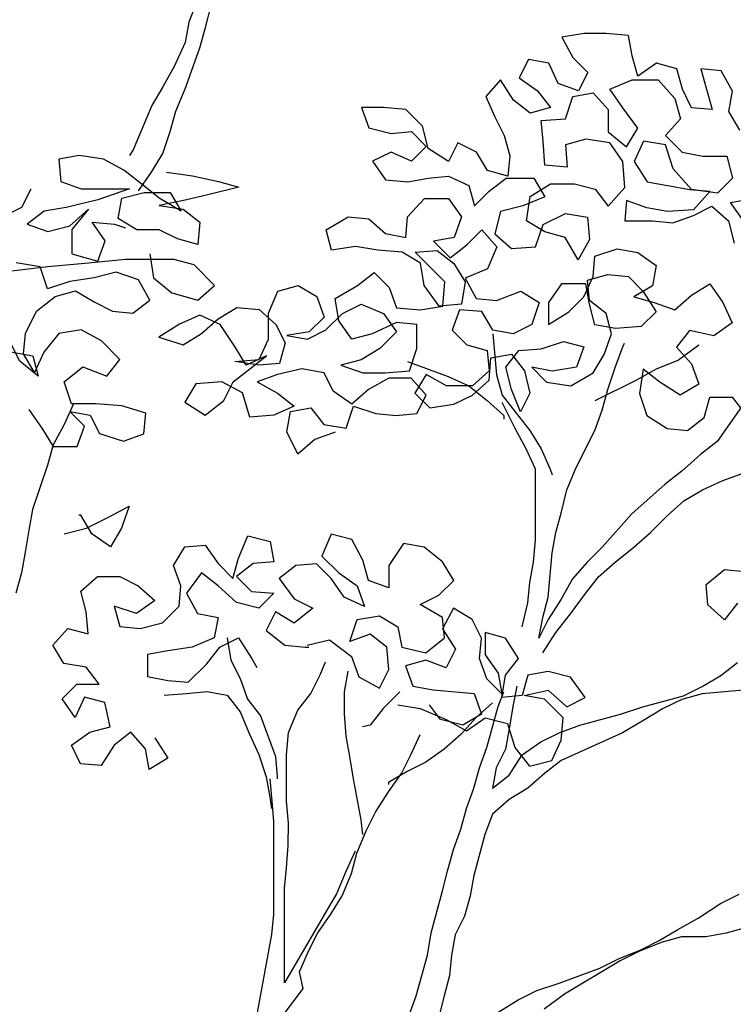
# Model space of a CAD drawing. Header units: millimetres. Extents: x 7407.82 to 7409.94, y 16581.93 to 16584.76.
# Tile 13 of 18: x 7408.91 to 7409.3, y 16583.54 to 16584.09. Entities that reach past the tile are written whole.
import ezdxf

# ---------------------------------------------------------------- set-up
doc = ezdxf.new("R2010")
doc.units = ezdxf.units.MM
doc.header["$LTSCALE"] = 150
doc.header["$MEASUREMENT"] = 0
doc.layers.get('0').update_dxf_attribs({"linetype": 'CONTINUOUS'})

msp = doc.modelspace()

# ---------------------------------------------------------------- linework, layer by layer
for p, q in [((7409.00795, 16584.10053), (7409.00279, 16584.08715)), ((7409.01205, 16584.08405), (7409.01515, 16584.09641)), ((7409.00279, 16584.08715), (7409.00072, 16584.07583)), ((7409.00895, 16584.07273), (7409.01205, 16584.08405)), ((7409.2221, 16584.08077), (7409.20975, 16584.07873)), ((7409.23446, 16584.08076), (7409.2221, 16584.08077)), ((7409.24682, 16584.07972), (7409.23446, 16584.08076)), ((7409.24886, 16584.06839), (7409.24682, 16584.07972)), ((7409.00072, 16584.07583), (7408.99453, 16584.06245)), ((7409.20975, 16584.07873), (7409.21591, 16584.06739)), ((7409.00069, 16584.05009), (7409.00895, 16584.07273)), ((7409.25194, 16584.05706), (7409.24886, 16584.06839)), ((7409.1912, 16584.06639), (7409.18604, 16584.05609)), ((7409.20252, 16584.06432), (7409.1912, 16584.06639)), ((7409.20766, 16584.05299), (7409.20252, 16584.06432)), ((7409.21591, 16584.06739), (7409.22414, 16584.05915)), ((7409.26225, 16584.06426), (7409.25194, 16584.05706)), ((7409.27357, 16584.06116), (7409.26225, 16584.06426)), ((7408.99453, 16584.06245), (7408.98834, 16584.05113)), ((7409.22414, 16584.05915), (7409.21899, 16584.04886)), ((7409.27665, 16584.04983), (7409.27357, 16584.06116)), ((7409.29828, 16584.06011), (7409.28696, 16584.06115)), ((7409.28696, 16584.06115), (7409.29311, 16584.03849)), ((7409.30445, 16584.04878), (7409.29828, 16584.06011)), ((7409.17574, 16584.05507), (7409.1675, 16584.04581)), ((7409.18294, 16584.04374), (7409.17574, 16584.05507)), ((7409.18604, 16584.05609), (7409.19633, 16584.04888)), ((7409.21899, 16584.04886), (7409.20766, 16584.05299)), ((7409.23649, 16584.04987), (7409.24885, 16584.05501)), ((7409.24885, 16584.05501), (7409.26327, 16584.05499)), ((7409.26327, 16584.05499), (7409.27253, 16584.04469)), ((7408.98834, 16584.05113), (7408.98215, 16584.04084)), ((7408.99553, 16584.03773), (7409.00069, 16584.05009)), ((7409.19633, 16584.04888), (7409.20353, 16584.0396)), ((7409.21589, 16584.04577), (7409.22722, 16584.04782)), ((7409.22722, 16584.04782), (7409.23545, 16584.03854)), ((7409.24369, 16584.03957), (7409.23649, 16584.04987)), ((7409.28179, 16584.03953), (7409.27665, 16584.04983)), ((7409.30238, 16584.03745), (7409.30445, 16584.04878)), ((7409.1675, 16584.04581), (7409.17264, 16584.03448)), ((7409.1922, 16584.03652), (7409.18294, 16584.04374)), ((7409.21176, 16584.03342), (7409.21589, 16584.04577)), ((7409.27253, 16584.04469), (7409.2756, 16584.03336)), ((7408.98215, 16584.04084), (7408.97183, 16584.01613)), ((7408.99244, 16584.02641), (7408.99553, 16584.03773)), ((7409.11086, 16584.03969), (7409.0985, 16584.0397)), ((7409.0985, 16584.0397), (7409.10261, 16584.02837)), ((7409.12322, 16584.03865), (7409.11086, 16584.03969)), ((7409.13247, 16584.02937), (7409.12322, 16584.03865)), ((7409.20353, 16584.0396), (7409.1922, 16584.03652)), ((7409.23545, 16584.03854), (7409.23544, 16584.02619)), ((7409.25192, 16584.02823), (7409.24369, 16584.03957)), ((7409.29311, 16584.03849), (7409.28179, 16584.03953)), ((7409.30855, 16584.02715), (7409.30238, 16584.03745)), ((7409.17264, 16584.03448), (7409.17778, 16584.02418)), ((7409.19838, 16584.0324), (7409.21176, 16584.03342)), ((7409.1994, 16584.02107), (7409.19838, 16584.0324)), ((7409.2756, 16584.03336), (7409.26736, 16584.0241)), ((7408.98831, 16584.01406), (7408.99244, 16584.02641)), ((7409.10261, 16584.02837), (7409.11497, 16584.02527)), ((7409.11497, 16584.02527), (7409.12629, 16584.02629)), ((7409.12629, 16584.02629), (7409.13452, 16584.01804)), ((7409.13555, 16584.01701), (7409.13247, 16584.02937)), ((7409.23544, 16584.02619), (7409.24573, 16584.01794)), ((7409.24573, 16584.01794), (7409.25192, 16584.02823)), ((7409.15203, 16584.02009), (7409.14687, 16584.00979)), ((7409.16232, 16584.01493), (7409.15203, 16584.02009)), ((7409.17778, 16584.02418), (7409.18085, 16584.01285)), ((7409.20041, 16584.00769), (7409.1994, 16584.02107)), ((7409.22308, 16584.02208), (7409.21175, 16584.019)), ((7409.21175, 16584.019), (7409.21277, 16584.00665)), ((7409.23646, 16584.02001), (7409.22308, 16584.02208)), ((7409.24366, 16584.00971), (7409.23646, 16584.02001)), ((7409.255, 16584.02102), (7409.24984, 16584.0097)), ((7409.26735, 16584.01895), (7409.255, 16584.02102)), ((7409.26736, 16584.0241), (7409.27662, 16584.01482)), ((7408.97183, 16584.01613), (7408.96977, 16584.01305)), ((7408.98212, 16584.00377), (7408.98831, 16584.01406)), ((7409.11496, 16584.01497), (7409.10466, 16584.00983)), ((7409.12628, 16584.00981), (7409.11496, 16584.01497)), ((7409.13452, 16584.01804), (7409.12628, 16584.00981)), ((7409.14687, 16584.00979), (7409.13555, 16584.01701)), ((7409.16849, 16584.00463), (7409.16232, 16584.01493)), ((7409.27146, 16584.00556), (7409.26735, 16584.01895)), ((7409.27662, 16584.01482), (7409.28794, 16584.01275)), ((7408.94197, 16584.01307), (7408.93064, 16584.01102)), ((7408.93064, 16584.01102), (7408.93166, 16583.99867)), ((7408.95535, 16584.011), (7408.94197, 16584.01307)), ((7408.96667, 16584.00481), (7408.95535, 16584.011)), ((7409.10466, 16584.00983), (7409.11185, 16583.99953)), ((7409.18085, 16584.01285), (7409.17981, 16584.00153)), ((7409.24468, 16583.99529), (7409.24366, 16584.00971)), ((7409.24984, 16584.0097), (7409.25704, 16583.99837)), ((7409.28794, 16584.01275), (7409.30133, 16584.01274)), ((7409.30133, 16584.01274), (7409.3044, 16584.00038)), ((7408.97593, 16583.99759), (7408.96667, 16584.00481)), ((7408.9749, 16583.99348), (7408.98212, 16584.00377)), ((7408.99036, 16584.00376), (7409.00477, 16584.00169)), ((7409.17981, 16584.00153), (7409.16849, 16584.00463)), ((7409.21277, 16584.00665), (7409.20041, 16584.00769)), ((7409.28175, 16583.99423), (7409.27146, 16584.00556)), ((7408.93166, 16583.99867), (7408.94298, 16583.99454)), ((7408.98622, 16583.98935), (7408.97593, 16583.99759)), ((7409.00477, 16584.00169), (7409.01918, 16583.99858)), ((7409.01918, 16583.99858), (7409.03051, 16583.99549)), ((7409.11185, 16583.99953), (7409.12421, 16583.99849)), ((7409.12421, 16583.99849), (7409.13554, 16584.00054)), ((7409.13554, 16584.00054), (7409.14686, 16584.00156)), ((7409.14686, 16584.00156), (7409.15819, 16583.9964)), ((7409.16951, 16583.9933), (7409.17878, 16584.0005)), ((7409.17878, 16584.0005), (7409.19423, 16584.00048)), ((7409.19216, 16583.99019), (7409.20349, 16583.99739)), ((7409.19423, 16584.00048), (7409.2004, 16583.99018)), ((7409.20349, 16583.99739), (7409.21688, 16583.99737)), ((7409.21688, 16583.99737), (7409.2282, 16583.99427)), ((7409.25704, 16583.99837), (7409.26836, 16583.9963)), ((7409.3044, 16584.00038), (7409.29616, 16583.99215)), ((7408.91002, 16583.98427), (7408.91518, 16583.99456)), ((7408.94298, 16583.99454), (7408.96975, 16583.99451)), ((7408.96975, 16583.99451), (7408.95224, 16583.98835)), ((7408.96563, 16583.98937), (7408.97799, 16583.99244)), ((7408.97799, 16583.99244), (7408.9924, 16583.99243)), ((7408.9924, 16583.99243), (7408.99857, 16583.98213)), ((7409.03051, 16583.99549), (7409.01403, 16583.99138)), ((7409.15819, 16583.9964), (7409.16126, 16583.98507)), ((7409.16126, 16583.98507), (7409.16951, 16583.9933)), ((7409.2282, 16583.99427), (7409.2354, 16583.985)), ((7409.2354, 16583.985), (7409.24468, 16583.99529)), ((7409.26836, 16583.9963), (7409.28072, 16583.99423)), ((7409.28072, 16583.99423), (7409.29204, 16583.99319)), ((7409.29616, 16583.99215), (7409.28175, 16583.99423)), ((7409.29204, 16583.99319), (7409.28277, 16583.9829)), ((7408.95224, 16583.98835), (7408.93473, 16583.98425)), ((7408.96356, 16583.97804), (7408.96563, 16583.98937)), ((7408.99857, 16583.98213), (7408.98622, 16583.98935)), ((7409.00064, 16583.98831), (7408.98622, 16583.98523)), ((7409.01403, 16583.99138), (7409.00064, 16583.98831)), ((7409.12419, 16583.97892), (7409.13347, 16583.98921)), ((7409.13347, 16583.98921), (7409.14685, 16583.9892)), ((7409.14685, 16583.9892), (7409.15405, 16583.9789)), ((7409.2004, 16583.99018), (7409.18804, 16583.98504)), ((7409.19009, 16583.97681), (7409.19216, 16583.99019)), ((7409.2457, 16583.98808), (7409.24466, 16583.97676)), ((7409.25702, 16583.98395), (7409.2457, 16583.98808)), ((7409.30336, 16583.987), (7409.31469, 16583.98905)), ((7409.31056, 16583.97669), (7409.30336, 16583.987)), ((7408.89972, 16583.97913), (7408.91002, 16583.98427)), ((7408.92238, 16583.9822), (7408.9131, 16583.975)), ((7408.93473, 16583.98425), (7408.92238, 16583.9822)), ((7408.93678, 16583.97395), (7408.94709, 16583.98321)), ((7408.94709, 16583.98321), (7408.93781, 16583.97189)), ((7408.98622, 16583.98523), (7408.9996, 16583.98316)), ((7408.9996, 16583.98316), (7409.00886, 16583.97594)), ((7409.17568, 16583.98197), (7409.17258, 16583.96961)), ((7409.18804, 16583.98504), (7409.17568, 16583.98197)), ((7409.19935, 16583.97474), (7409.21172, 16583.9809)), ((7409.21172, 16583.9809), (7409.22407, 16583.97883)), ((7409.26835, 16583.98188), (7409.25702, 16583.98395)), ((7409.28277, 16583.9829), (7409.26835, 16583.98188)), ((7409.28276, 16583.97981), (7409.29306, 16583.98495)), ((7409.29306, 16583.98495), (7409.30232, 16583.9767)), ((7408.95634, 16583.96569), (7408.94914, 16583.976)), ((7408.94914, 16583.976), (7408.9615, 16583.97496)), ((7408.97385, 16583.97185), (7408.96356, 16583.97804)), ((7409.00886, 16583.97594), (7409.00782, 16583.96359)), ((7409.07888, 16583.97176), (7409.09124, 16583.97896)), ((7409.09124, 16583.97896), (7409.10257, 16583.97792)), ((7409.10257, 16583.97792), (7409.11183, 16583.96967)), ((7409.12315, 16583.9676), (7409.12419, 16583.97892)), ((7409.15405, 16583.9789), (7409.14992, 16583.96757)), ((7409.20038, 16583.97062), (7409.19009, 16583.97681)), ((7409.22407, 16583.97883), (7409.22509, 16583.96648)), ((7409.24466, 16583.97676), (7409.26011, 16583.97674)), ((7409.26011, 16583.97674), (7409.27143, 16583.9757)), ((7409.27143, 16583.9757), (7409.28276, 16583.97981)), ((7409.30232, 16583.9767), (7409.3054, 16583.96434)), ((7408.9131, 16583.975), (7408.92443, 16583.97087)), ((7408.92443, 16583.97087), (7408.93678, 16583.97395)), ((7408.93781, 16583.97189), (7408.9378, 16583.9585)), ((7408.9615, 16583.97496), (7408.96767, 16583.97289)), ((7408.98621, 16583.97184), (7408.97385, 16583.97185)), ((7408.9965, 16583.96669), (7408.98621, 16583.97184)), ((7409.08196, 16583.96043), (7409.07888, 16583.97176)), ((7409.15713, 16583.96345), (7409.16537, 16583.97168)), ((7409.16537, 16583.97168), (7409.1736, 16583.9624)), ((7409.19522, 16583.96239), (7409.19935, 16583.97474)), ((7409.2117, 16583.96752), (7409.20038, 16583.97062)), ((7408.95221, 16583.95437), (7408.95634, 16583.96569)), ((7409.00782, 16583.96359), (7408.9965, 16583.96669)), ((7409.11183, 16583.96967), (7409.12315, 16583.9676)), ((7409.14992, 16583.96757), (7409.13859, 16583.96553)), ((7409.13859, 16583.96553), (7409.14785, 16583.95625)), ((7409.17258, 16583.96961), (7409.18184, 16583.96137)), ((7409.2189, 16583.95516), (7409.2117, 16583.96752)), ((7409.22509, 16583.96648), (7409.2189, 16583.95516)), ((7409.09534, 16583.96248), (7409.08196, 16583.96043)), ((7409.1077, 16583.96041), (7409.09534, 16583.96248)), ((7409.12108, 16583.95936), (7409.1077, 16583.96041)), ((7409.13138, 16583.95318), (7409.12108, 16583.95936)), ((7409.12829, 16583.95936), (7409.14065, 16583.96038)), ((7409.14475, 16583.94287), (7409.12829, 16583.95936)), ((7409.14065, 16583.96038), (7409.14991, 16583.95316)), ((7409.14785, 16583.95625), (7409.15713, 16583.96345)), ((7409.1736, 16583.9624), (7409.16844, 16583.95005)), ((7409.18184, 16583.96137), (7409.19522, 16583.96239)), ((7409.22817, 16583.95721), (7409.24053, 16583.96131)), ((7409.24053, 16583.96131), (7409.25185, 16583.95924)), ((7409.25185, 16583.95924), (7409.26214, 16583.95203)), ((7408.9378, 16583.9585), (7408.95221, 16583.95437)), ((7408.96766, 16583.95539), (7408.94706, 16583.95335)), ((7408.99443, 16583.95536), (7408.96766, 16583.95539)), ((7408.98105, 16583.95846), (7408.98309, 16583.94507)), ((7409.00575, 16583.95226), (7408.99443, 16583.95536)), ((7409.22713, 16583.94588), (7409.22817, 16583.95721)), ((7408.92441, 16583.95131), (7408.89969, 16583.94824)), ((7408.92029, 16583.95131), (7408.90691, 16583.95338)), ((7408.9244, 16583.93895), (7408.92029, 16583.95131)), ((7408.94706, 16583.95335), (7408.92441, 16583.95131)), ((7408.9625, 16583.94818), (7408.95014, 16583.9451)), ((7408.97486, 16583.94405), (7408.9625, 16583.94818)), ((7409.01707, 16583.94092), (7409.00575, 16583.95226)), ((7409.09635, 16583.94085), (7409.10563, 16583.94805)), ((7409.10563, 16583.94805), (7409.11386, 16583.93981)), ((7409.13342, 16583.94082), (7409.13138, 16583.95318)), ((7409.14991, 16583.95316), (7409.15608, 16583.94286)), ((7409.16844, 16583.95005), (7409.15608, 16583.94492)), ((7409.26214, 16583.95203), (7409.26007, 16583.9407)), ((7408.93676, 16583.94306), (7408.9244, 16583.93895)), ((7408.95014, 16583.9451), (7408.93676, 16583.94306)), ((7408.98102, 16583.93272), (7408.97486, 16583.94405)), ((7408.98309, 16583.94507), (7408.99338, 16583.93683)), ((7409.14371, 16583.92948), (7409.14475, 16583.94287)), ((7409.15608, 16583.94286), (7409.15401, 16583.9305)), ((7409.15608, 16583.94492), (7409.16225, 16583.93358)), ((7409.22197, 16583.93456), (7409.22713, 16583.94588)), ((7409.22404, 16583.94382), (7409.23537, 16583.9469)), ((7409.22506, 16583.9325), (7409.22404, 16583.94382)), ((7409.23537, 16583.9469), (7409.24669, 16583.94586)), ((7409.24669, 16583.94586), (7409.25492, 16583.93762)), ((7408.92851, 16583.93483), (7408.93984, 16583.93791)), ((7408.93984, 16583.93791), (7408.95013, 16583.93172)), ((7409.00779, 16583.9327), (7409.01707, 16583.94092)), ((7409.04692, 16583.92545), (7409.05208, 16583.9378)), ((7409.05208, 16583.9378), (7409.0634, 16583.94088)), ((7409.0634, 16583.94088), (7409.0737, 16583.93469)), ((7409.08399, 16583.93366), (7409.09635, 16583.94085)), ((7409.11386, 16583.93981), (7409.11797, 16583.92848)), ((7409.14165, 16583.92948), (7409.13342, 16583.94082)), ((7409.17357, 16583.93254), (7409.18696, 16583.93768)), ((7409.18696, 16583.93768), (7409.19725, 16583.93149)), ((7409.20962, 16583.94178), (7409.2024, 16583.93149)), ((7409.22301, 16583.94177), (7409.20962, 16583.94178)), ((7409.22506, 16583.93044), (7409.22301, 16583.94177)), ((7409.26007, 16583.9407), (7409.24977, 16583.93453)), ((7409.25492, 16583.93762), (7409.26212, 16583.92628)), ((7409.28169, 16583.93553), (7409.29199, 16583.9417)), ((7409.29199, 16583.9417), (7409.29919, 16583.9314)), ((7408.91821, 16583.9266), (7408.92851, 16583.93483)), ((7408.95013, 16583.93172), (7408.96042, 16583.92656)), ((7408.97175, 16583.92552), (7408.98102, 16583.93272)), ((7408.99338, 16583.93683), (7409.00779, 16583.9327)), ((7409.0737, 16583.93469), (7409.0778, 16583.92336)), ((7409.08604, 16583.9213), (7409.08399, 16583.93366)), ((7409.16225, 16583.93358), (7409.17357, 16583.93254)), ((7409.21372, 16583.92633), (7409.22197, 16583.93456)), ((7409.23432, 16583.92528), (7409.22506, 16583.9325)), ((7409.24977, 16583.93453), (7409.26109, 16583.93143)), ((7409.27242, 16583.92731), (7409.28169, 16583.93553)), ((7408.91202, 16583.91425), (7408.91821, 16583.9266)), ((7408.96042, 16583.92656), (7408.97175, 16583.92552)), ((7409.01911, 16583.92239), (7409.02941, 16583.92856)), ((7409.02941, 16583.92856), (7409.04177, 16583.92752)), ((7409.04177, 16583.92752), (7409.05103, 16583.91927)), ((7409.0881, 16583.92541), (7409.0984, 16583.93055)), ((7409.0984, 16583.93055), (7409.11076, 16583.92539)), ((7409.11797, 16583.92848), (7409.13135, 16583.92743)), ((7409.13135, 16583.92743), (7409.14371, 16583.92948)), ((7409.15401, 16583.9305), (7409.14165, 16583.92948)), ((7409.15297, 16583.92741), (7409.14885, 16583.91609)), ((7409.16533, 16583.92637), (7409.15297, 16583.92741)), ((7409.1715, 16583.91607), (7409.16533, 16583.92637)), ((7409.19725, 16583.93149), (7409.19312, 16583.91914)), ((7409.2024, 16583.93149), (7409.20239, 16583.91913)), ((7409.20239, 16583.91913), (7409.21372, 16583.92633)), ((7409.22813, 16583.91911), (7409.22506, 16583.93044)), ((7409.26212, 16583.92628), (7409.25387, 16583.91806)), ((7409.26109, 16583.93143), (7409.27242, 16583.92731)), ((7409.29919, 16583.9314), (7409.30433, 16583.92007)), ((7409.00882, 16583.92446), (7408.99749, 16583.91932)), ((7409.02014, 16583.9193), (7409.00882, 16583.92446)), ((7409.00984, 16583.91416), (7409.01911, 16583.92239)), ((7409.0469, 16583.91104), (7409.04692, 16583.92545)), ((7409.0778, 16583.92336), (7409.06956, 16583.91513)), ((7409.07883, 16583.91616), (7409.0881, 16583.92541)), ((7409.09324, 16583.91099), (7409.08604, 16583.9213)), ((7409.11076, 16583.92539), (7409.11795, 16583.91509)), ((7409.2374, 16583.91395), (7409.23432, 16583.92528)), ((7408.94291, 16583.91628), (7408.93055, 16583.91423)), ((7408.95423, 16583.91009), (7408.94291, 16583.91628)), ((7408.99749, 16583.91932), (7408.98615, 16583.91212)), ((7409.02836, 16583.90694), (7409.02014, 16583.9193)), ((7409.05103, 16583.91927), (7409.05617, 16583.90897)), ((7409.06956, 16583.91513), (7409.0572, 16583.91309)), ((7409.06853, 16583.91102), (7409.07883, 16583.91616)), ((7409.11796, 16583.92024), (7409.10457, 16583.91407)), ((7409.12928, 16583.9192), (7409.11796, 16583.92024)), ((7409.12927, 16583.90581), (7409.12928, 16583.9192)), ((7409.14885, 16583.91609), (7409.15708, 16583.90785)), ((7409.18282, 16583.914), (7409.1715, 16583.91607)), ((7409.19312, 16583.91914), (7409.18282, 16583.914)), ((7409.23946, 16583.91704), (7409.22813, 16583.91911)), ((7409.25387, 16583.91806), (7409.23946, 16583.91704)), ((7409.28064, 16583.91597), (7409.27343, 16583.90671)), ((7409.29403, 16583.91287), (7409.28064, 16583.91597)), ((7409.30433, 16583.92007), (7409.29403, 16583.91287)), ((7408.91098, 16583.90292), (7408.91202, 16583.91425)), ((7408.93055, 16583.91423), (7408.9223, 16583.90394)), ((7408.96452, 16583.89979), (7408.95423, 16583.91009)), ((7408.98615, 16583.91212), (7408.99953, 16583.90799)), ((7408.99953, 16583.90799), (7409.00984, 16583.91416)), ((7409.04174, 16583.89972), (7409.0469, 16583.91104)), ((7409.0572, 16583.91309), (7409.06853, 16583.91102)), ((7409.10457, 16583.91407), (7409.09324, 16583.91099)), ((7409.11795, 16583.91509), (7409.10868, 16583.90583)), ((7409.1715, 16583.91401), (7409.17354, 16583.89136)), ((7409.19826, 16583.90575), (7409.21062, 16583.90986)), ((7409.21062, 16583.90986), (7409.22194, 16583.90676)), ((7409.23327, 16583.90263), (7409.2374, 16583.91395)), ((7408.90891, 16583.89881), (7408.90378, 16583.90911)), ((7409.03453, 16583.89663), (7409.02836, 16583.90694)), ((7409.05617, 16583.90897), (7409.05307, 16583.89765)), ((7409.10868, 16583.90583), (7409.09838, 16583.89966)), ((7409.12514, 16583.89346), (7409.12927, 16583.90581)), ((7409.15708, 16583.90785), (7409.1684, 16583.90475)), ((7409.1684, 16583.90475), (7409.16942, 16583.89342)), ((7409.17869, 16583.89547), (7409.1859, 16583.90473)), ((7409.1859, 16583.90473), (7409.19826, 16583.90575)), ((7409.22194, 16583.90676), (7409.21782, 16583.89544)), ((7409.23944, 16583.89542), (7409.24357, 16583.90674)), ((7409.24357, 16583.90674), (7409.2446, 16583.9088)), ((7409.27343, 16583.90671), (7409.28166, 16583.89744)), ((7409.28579, 16583.90773), (7409.27445, 16583.8995)), ((7408.90377, 16583.90396), (7408.91613, 16583.90189)), ((7408.9192, 16583.89056), (7408.90891, 16583.89881)), ((7408.91715, 16583.89262), (7408.91098, 16583.90292)), ((7408.91613, 16583.90189), (7408.9192, 16583.89056)), ((7408.9223, 16583.90394), (7408.91715, 16583.89262)), ((7408.9573, 16583.89053), (7408.96452, 16583.89979)), ((7409.02732, 16583.88737), (7409.04586, 16583.90177)), ((7409.02836, 16583.8987), (7409.04174, 16583.89972)), ((7409.04586, 16583.90177), (7409.03453, 16583.89663)), ((7409.09838, 16583.89966), (7409.08705, 16583.89658)), ((7409.16941, 16583.88827), (7409.17045, 16583.90063)), ((7409.17045, 16583.90063), (7409.18178, 16583.90268)), ((7409.18178, 16583.90268), (7409.18898, 16583.8934)), ((7409.22708, 16583.89234), (7409.23327, 16583.90263)), ((7409.27445, 16583.8995), (7409.26209, 16583.89436)), ((7408.93362, 16583.88746), (7408.94392, 16583.89569)), ((7408.94392, 16583.89569), (7408.9573, 16583.89053)), ((7409.04174, 16583.89663), (7409.02836, 16583.8987)), ((7409.05307, 16583.89765), (7409.04174, 16583.89663)), ((7409.06542, 16583.89454), (7409.05203, 16583.89147)), ((7409.07778, 16583.89247), (7409.06542, 16583.89454)), ((7409.08705, 16583.89658), (7409.0994, 16583.89245)), ((7409.11176, 16583.89244), (7409.12514, 16583.89346)), ((7409.12412, 16583.89861), (7409.14676, 16583.89035)), ((7409.16942, 16583.89342), (7409.16014, 16583.88519)), ((7409.18177, 16583.88311), (7409.17869, 16583.89547)), ((7409.18898, 16583.8934), (7409.19206, 16583.88104)), ((7409.20443, 16583.89339), (7409.1931, 16583.89546)), ((7409.1931, 16583.89546), (7409.20133, 16583.88721)), ((7409.21782, 16583.89544), (7409.20443, 16583.89339)), ((7409.23531, 16583.88306), (7409.23944, 16583.89542)), ((7409.26209, 16583.89436), (7409.25076, 16583.8882)), ((7409.25488, 16583.89437), (7409.25281, 16583.88099)), ((7409.26414, 16583.88716), (7409.25488, 16583.89437)), ((7409.28166, 16583.89744), (7409.28577, 16583.88611)), ((7409.05203, 16583.89147), (7409.0407, 16583.88736)), ((7409.08292, 16583.88217), (7409.07778, 16583.89247)), ((7409.0994, 16583.89245), (7409.11176, 16583.89244)), ((7409.11381, 16583.88935), (7409.10248, 16583.88318)), ((7409.12617, 16583.88934), (7409.11381, 16583.88935)), ((7409.1344, 16583.88007), (7409.12617, 16583.88934)), ((7409.13441, 16583.89139), (7409.12822, 16583.8811)), ((7409.14573, 16583.8852), (7409.13441, 16583.89139)), ((7409.14676, 16583.89035), (7409.15808, 16583.88519)), ((7409.16014, 16583.88004), (7409.16941, 16583.88827)), ((7409.17354, 16583.89136), (7409.17661, 16583.88003)), ((7409.21472, 16583.88514), (7409.22708, 16583.89234)), ((7409.25076, 16583.8882), (7409.2281, 16583.87689)), ((7408.93772, 16583.8751), (7408.93362, 16583.88746)), ((7409.00672, 16583.88636), (7409.00054, 16583.87607)), ((7409.02114, 16583.88738), (7409.00672, 16583.88636)), ((7409.03246, 16583.88119), (7409.02114, 16583.88738)), ((7409.02216, 16583.87708), (7409.02732, 16583.88737)), ((7409.0407, 16583.88736), (7409.05202, 16583.88117)), ((7409.10248, 16583.88318), (7409.09321, 16583.87496)), ((7409.16014, 16583.88519), (7409.14573, 16583.8852)), ((7409.15808, 16583.88519), (7409.16837, 16583.87695)), ((7409.1869, 16583.87075), (7409.18177, 16583.88311)), ((7409.20133, 16583.88721), (7409.21472, 16583.88514)), ((7409.23221, 16583.87174), (7409.23531, 16583.88306)), ((7409.27546, 16583.87994), (7409.26414, 16583.88716)), ((7409.28577, 16583.88611), (7409.27546, 16583.87994)), ((7409.01186, 16583.86885), (7409.02216, 16583.87708)), ((7409.03657, 16583.8678), (7409.03246, 16583.88119)), ((7409.05202, 16583.88117), (7409.06128, 16583.87396)), ((7409.09321, 16583.87496), (7409.08292, 16583.88217)), ((7409.12822, 16583.8811), (7409.13645, 16583.87286)), ((7409.12924, 16583.86977), (7409.1344, 16583.88007)), ((7409.14984, 16583.8749), (7409.16014, 16583.88004)), ((7409.16837, 16583.87695), (7409.17763, 16583.8687)), ((7409.17661, 16583.88003), (7409.18381, 16583.87075)), ((7409.19206, 16583.88104), (7409.1869, 16583.87075)), ((7409.25281, 16583.88099), (7409.25692, 16583.86863)), ((7409.28884, 16583.86757), (7409.29194, 16583.87889)), ((7409.29194, 16583.87889), (7409.30429, 16583.87888)), ((7409.30429, 16583.87888), (7409.31149, 16583.86961)), ((7408.91404, 16583.87203), (7408.92124, 16583.86173)), ((7408.93875, 16583.8751), (7408.93359, 16583.86378)), ((7408.95111, 16583.87509), (7408.93772, 16583.8751)), ((7408.96552, 16583.87404), (7408.95111, 16583.87509)), ((7408.97891, 16583.86991), (7408.96552, 16583.87404)), ((7409.00054, 16583.87607), (7409.01186, 16583.86885)), ((7409.06128, 16583.87396), (7409.04995, 16583.86882)), ((7409.05922, 16583.87087), (7409.07055, 16583.87292)), ((7409.07055, 16583.87292), (7409.07775, 16583.86364)), ((7409.0901, 16583.86157), (7409.09423, 16583.87392)), ((7409.09423, 16583.87392), (7409.10659, 16583.86979)), ((7409.13645, 16583.87286), (7409.14984, 16583.8749)), ((7409.1838, 16583.86149), (7409.17661, 16583.87591)), ((7409.22808, 16583.86042), (7409.23221, 16583.87174)), ((7409.31047, 16583.87476), (7409.29603, 16583.85418)), ((7408.94492, 16583.86274), (7408.93669, 16583.87098)), ((7408.93669, 16583.87098), (7408.94801, 16583.86891)), ((7408.94801, 16583.86891), (7408.95315, 16583.85861)), ((7408.97787, 16583.85859), (7408.97891, 16583.86991)), ((7409.04995, 16583.86882), (7409.03657, 16583.8678)), ((7409.05715, 16583.85954), (7409.05922, 16583.87087)), ((7409.10659, 16583.86979), (7409.11791, 16583.86875)), ((7409.11791, 16583.86875), (7409.12924, 16583.86977)), ((7409.17763, 16583.8687), (7409.17763, 16583.86664)), ((7409.18381, 16583.87075), (7409.19204, 16583.86045)), ((7409.25692, 16583.86863), (7409.26824, 16583.86141)), ((7409.27956, 16583.86037), (7409.28884, 16583.86757)), ((7408.92124, 16583.86173), (7408.92741, 16583.85142)), ((7408.93359, 16583.86378), (7408.92741, 16583.85245)), ((7408.94079, 16583.85141), (7408.94492, 16583.86274)), ((7409.07775, 16583.86364), (7409.0901, 16583.86157)), ((7409.18997, 16583.85015), (7409.1838, 16583.86149)), ((7409.26824, 16583.86141), (7409.27956, 16583.86037)), ((7408.95315, 16583.85861), (7408.96654, 16583.85448)), ((7408.96654, 16583.85448), (7408.97787, 16583.85859)), ((7409.06332, 16583.84718), (7409.05715, 16583.85954)), ((7409.07259, 16583.85541), (7409.06332, 16583.84718)), ((7409.08392, 16583.85952), (7409.07259, 16583.85541)), ((7409.19204, 16583.86045), (7409.19821, 16583.85015)), ((7409.21776, 16583.83983), (7409.22808, 16583.86042)), ((7408.92741, 16583.85245), (7408.92431, 16583.84113)), ((7408.92741, 16583.85142), (7408.94079, 16583.85141)), ((7409.19511, 16583.83882), (7409.18997, 16583.85015)), ((7409.19821, 16583.85015), (7409.20335, 16583.83882)), ((7409.29603, 16583.85418), (7409.28676, 16583.84698)), ((7409.28676, 16583.84698), (7409.27645, 16583.83772)), ((7408.92431, 16583.84113), (7408.91605, 16583.81643)), ((7409.19507, 16583.7997), (7409.19511, 16583.83882)), ((7409.20335, 16583.83882), (7409.20437, 16583.83573)), ((7409.2126, 16583.82748), (7409.21776, 16583.83983)), ((7409.27645, 16583.83772), (7409.26718, 16583.83052)), ((7409.2991, 16583.83255), (7409.31043, 16583.83666)), ((7409.26718, 16583.83052), (7409.24863, 16583.81406)), ((7409.28777, 16583.82741), (7409.2991, 16583.83255)), ((7409.2095, 16583.81513), (7409.2126, 16583.82748)), ((7409.27747, 16583.82124), (7409.28777, 16583.82741)), ((7408.95826, 16583.81227), (7408.96959, 16583.81844)), ((7408.96959, 16583.81844), (7408.96546, 16583.80608)), ((7409.26819, 16583.81301), (7409.27747, 16583.82124)), ((7408.91605, 16583.81643), (7408.91398, 16583.8051)), ((7408.94282, 16583.81331), (7408.94179, 16583.81331)), ((7408.94898, 16583.80301), (7408.94282, 16583.81331)), ((7408.9459, 16583.8061), (7408.95826, 16583.81227)), ((7409.2064, 16583.8038), (7409.2095, 16583.81513)), ((7409.24863, 16583.81406), (7409.23214, 16583.79554)), ((7409.25892, 16583.80376), (7409.26819, 16583.81301)), ((7408.93354, 16583.80302), (7408.9459, 16583.8061)), ((7408.96546, 16583.80608), (7408.95927, 16583.79579)), ((7408.91398, 16583.8051), (7408.91191, 16583.79275)), ((7408.95927, 16583.79579), (7408.94898, 16583.80301)), ((7409.03032, 16583.78955), (7409.03548, 16583.8019)), ((7409.03548, 16583.8019), (7409.04783, 16583.7988)), ((7409.08181, 16583.80289), (7409.07665, 16583.79054)), ((7409.09314, 16583.79979), (7409.08181, 16583.80289)), ((7409.20434, 16583.79248), (7409.2064, 16583.8038)), ((7409.24964, 16583.79553), (7409.25892, 16583.80376)), ((7408.99427, 16583.78546), (7409.00046, 16583.79576)), ((7409.00046, 16583.79576), (7409.01179, 16583.79677)), ((7409.01179, 16583.79677), (7409.01899, 16583.78647)), ((7409.04783, 16583.7988), (7409.04988, 16583.78747)), ((7409.0993, 16583.78846), (7409.09314, 16583.79979)), ((7409.12197, 16583.7977), (7409.11372, 16583.78535)), ((7409.13329, 16583.79563), (7409.12197, 16583.7977)), ((7409.14358, 16583.78739), (7409.13329, 16583.79563)), ((7409.19403, 16583.78734), (7409.19507, 16583.7997)), ((7409.23214, 16583.79554), (7409.22389, 16583.78731)), ((7409.23934, 16583.7873), (7409.24964, 16583.79553)), ((7408.91191, 16583.79275), (7408.90984, 16583.78142)), ((7409.02722, 16583.77823), (7409.03032, 16583.78955)), ((7409.07665, 16583.79054), (7409.08591, 16583.78126)), ((7409.20225, 16583.76777), (7409.20434, 16583.79248)), ((7408.99838, 16583.77413), (7408.99427, 16583.78546)), ((7409.01899, 16583.78647), (7409.02722, 16583.77823)), ((7409.03855, 16583.78645), (7409.02928, 16583.77925)), ((7409.04988, 16583.78747), (7409.03855, 16583.78645)), ((7409.06223, 16583.7854), (7409.05296, 16583.7782)), ((7409.07356, 16583.78642), (7409.06223, 16583.7854)), ((7409.08179, 16583.77818), (7409.07356, 16583.78642)), ((7409.10238, 16583.77713), (7409.0993, 16583.78846)), ((7409.11372, 16583.78535), (7409.11371, 16583.773)), ((7409.14975, 16583.77708), (7409.14358, 16583.78739)), ((7409.19196, 16583.77602), (7409.19403, 16583.78734)), ((7409.22389, 16583.78731), (7409.21565, 16583.77805)), ((7409.23006, 16583.77907), (7409.23934, 16583.7873)), ((7408.90984, 16583.78142), (7408.90674, 16583.7701)), ((7408.94278, 16583.7711), (7408.95205, 16583.77932)), ((7408.95205, 16583.77932), (7408.96441, 16583.77931)), ((7408.96441, 16583.77931), (7408.9747, 16583.77416)), ((7409.00972, 16583.78133), (7409.00147, 16583.77001)), ((7409.01898, 16583.77411), (7409.00972, 16583.78133)), ((7409.02928, 16583.77925), (7409.03751, 16583.77101)), ((7409.08591, 16583.78126), (7409.0962, 16583.77404)), ((7409.22285, 16583.76981), (7409.23006, 16583.77907)), ((7409.28978, 16583.7749), (7409.30009, 16583.78312)), ((7409.30009, 16583.78312), (7409.31141, 16583.78208)), ((7408.9747, 16583.77416), (7408.98396, 16583.76591)), ((7408.99734, 16583.76281), (7408.99838, 16583.77413)), ((7409.02926, 16583.76484), (7409.01898, 16583.77411)), ((7409.05296, 16583.7782), (7409.06119, 16583.76687)), ((7409.08899, 16583.76787), (7409.08179, 16583.77818)), ((7409.0962, 16583.77404), (7409.10031, 16583.76271)), ((7409.11371, 16583.773), (7409.10238, 16583.77713)), ((7409.1415, 16583.76885), (7409.14975, 16583.77708)), ((7409.19092, 16583.76469), (7409.19196, 16583.77602)), ((7409.21565, 16583.77805), (7409.20946, 16583.76673)), ((7409.2908, 16583.76357), (7409.28978, 16583.7749)), ((7408.94586, 16583.75977), (7408.94278, 16583.7711)), ((7409.00147, 16583.77001), (7409.00764, 16583.75868)), ((7409.03751, 16583.77101), (7409.04986, 16583.76997)), ((7409.04986, 16583.76997), (7409.04162, 16583.76174)), ((7409.10031, 16583.76271), (7409.08899, 16583.76787)), ((7409.1312, 16583.76372), (7409.1415, 16583.76885)), ((7409.19915, 16583.75645), (7409.20225, 16583.76777)), ((7409.2146, 16583.75849), (7409.22285, 16583.76981)), ((7408.97366, 16583.75871), (7408.9613, 16583.76284)), ((7408.9613, 16583.76284), (7408.96438, 16583.75151)), ((7408.98396, 16583.76591), (7408.97366, 16583.75871)), ((7408.98807, 16583.75355), (7408.99734, 16583.76281)), ((7409.04162, 16583.76174), (7409.02926, 16583.76484)), ((7409.06119, 16583.76687), (7409.07148, 16583.76171)), ((7409.14355, 16583.7565), (7409.1312, 16583.76372)), ((7409.18782, 16583.75131), (7409.19092, 16583.76469)), ((7409.20946, 16583.76673), (7409.20224, 16583.75541)), ((7409.30006, 16583.75532), (7409.2908, 16583.76357)), ((7409.30728, 16583.76458), (7409.30006, 16583.75532)), ((7408.94687, 16583.74741), (7408.94586, 16583.75977)), ((7409.00764, 16583.75868), (7409.01896, 16583.75661)), ((7409.01896, 16583.75661), (7409.01689, 16583.74529)), ((7409.05088, 16583.75967), (7409.04573, 16583.74938)), ((7409.06117, 16583.75348), (7409.05088, 16583.75967)), ((7409.07148, 16583.76171), (7409.06117, 16583.75348)), ((7409.09619, 16583.75551), (7409.10854, 16583.75756)), ((7409.10854, 16583.75756), (7409.11883, 16583.75137)), ((7409.14973, 16583.76164), (7409.14355, 16583.75032)), ((7409.16003, 16583.75545), (7409.14973, 16583.76164)), ((7409.20635, 16583.7482), (7409.2146, 16583.75849)), ((7408.96438, 16583.75151), (7408.97571, 16583.75047)), ((7408.97571, 16583.75047), (7408.98807, 16583.75355)), ((7409.09206, 16583.74316), (7409.09619, 16583.75551)), ((7409.11883, 16583.75137), (7409.12088, 16583.74004)), ((7409.14457, 16583.74517), (7409.14355, 16583.7565)), ((7409.16516, 16583.74515), (7409.16003, 16583.75545)), ((7409.19708, 16583.74512), (7409.19915, 16583.75645)), ((7409.20224, 16583.75541), (7409.19708, 16583.74512)), ((7408.9273, 16583.74125), (7408.93555, 16583.75051)), ((7408.93555, 16583.75051), (7408.94687, 16583.74741)), ((7409.04573, 16583.74938), (7409.05601, 16583.74113)), ((7409.10339, 16583.74727), (7409.09206, 16583.74316)), ((7409.11265, 16583.74005), (7409.10339, 16583.74727)), ((7409.14355, 16583.75032), (7409.15074, 16583.73899)), ((7409.16723, 16583.74824), (7409.16721, 16583.73588)), ((7409.17855, 16583.74514), (7409.16723, 16583.74824)), ((7409.19914, 16583.73688), (7409.20635, 16583.7482)), ((7408.93347, 16583.73095), (7408.9273, 16583.74125)), ((7409.01689, 16583.74529), (7409.00453, 16583.74015)), ((7409.01997, 16583.74013), (7409.03028, 16583.74527)), ((7409.0241, 16583.74528), (7409.02615, 16583.73292)), ((7409.03028, 16583.74527), (7409.03747, 16583.73394)), ((7409.05601, 16583.74113), (7409.06734, 16583.74009)), ((7409.06837, 16583.74112), (7409.08073, 16583.7442)), ((7409.08073, 16583.7442), (7409.09308, 16583.73492)), ((7409.13427, 16583.73694), (7409.14457, 16583.74517)), ((7409.16412, 16583.73382), (7409.16516, 16583.74515)), ((7409.18575, 16583.7338), (7409.17855, 16583.74514)), ((7408.97981, 16583.73605), (7408.9798, 16583.7237)), ((7408.99114, 16583.7381), (7408.97981, 16583.73605)), ((7409.00453, 16583.74015), (7408.99114, 16583.7381)), ((7409.01276, 16583.73087), (7409.01997, 16583.74013)), ((7409.06734, 16583.74009), (7409.0694, 16583.74009)), ((7409.09308, 16583.73492), (7409.09719, 16583.72359)), ((7409.11366, 16583.72769), (7409.11265, 16583.74005)), ((7409.12088, 16583.74004), (7409.13427, 16583.73694)), ((7409.15074, 16583.73899), (7409.14559, 16583.72869)), ((7409.16721, 16583.73588), (7409.17441, 16583.72558)), ((7408.94583, 16583.72888), (7408.93347, 16583.73095)), ((7409.00245, 16583.72059), (7409.01276, 16583.73087)), ((7409.02615, 16583.73292), (7409.03129, 16583.72262)), ((7409.03747, 16583.73394), (7409.04056, 16583.72879)), ((7409.07556, 16583.72464), (7409.07866, 16583.73184)), ((7409.13426, 16583.73282), (7409.12293, 16583.72974)), ((7409.12293, 16583.72974), (7409.12704, 16583.71841)), ((7409.14559, 16583.72869), (7409.13426, 16583.73282)), ((7409.16823, 16583.72249), (7409.16412, 16583.73382)), ((7409.17853, 16583.72454), (7409.18575, 16583.7338)), ((7409.29797, 16583.72443), (7409.30725, 16583.73163)), ((7408.95303, 16583.7196), (7408.94583, 16583.72888)), ((7409.07041, 16583.71435), (7409.07556, 16583.72464)), ((7409.09101, 16583.72668), (7409.08894, 16583.71536)), ((7409.10851, 16583.7174), (7409.11366, 16583.72769)), ((7409.17441, 16583.72558), (7409.17646, 16583.71425)), ((7409.17646, 16583.71219), (7409.17853, 16583.72454)), ((7409.19089, 16583.72453), (7409.18779, 16583.71321)), ((7409.20222, 16583.72658), (7409.19089, 16583.72453)), ((7409.21457, 16583.72348), (7409.20222, 16583.72658)), ((7409.28767, 16583.71827), (7409.29797, 16583.72443)), ((7408.93243, 16583.71138), (7408.94067, 16583.71961)), ((7408.94067, 16583.71961), (7408.95303, 16583.7196)), ((7408.9798, 16583.7237), (7408.99113, 16583.72163)), ((7408.99113, 16583.72163), (7409.00245, 16583.72059)), ((7409.03129, 16583.72262), (7409.03539, 16583.71129)), ((7409.09719, 16583.72359), (7409.10851, 16583.7174)), ((7409.12704, 16583.71841), (7409.13837, 16583.71634)), ((7409.17646, 16583.71425), (7409.16823, 16583.72249)), ((7409.1847, 16583.71836), (7409.18263, 16583.70704)), ((7409.2228, 16583.71215), (7409.21457, 16583.72348)), ((7408.98906, 16583.71339), (7409.00142, 16583.71441)), ((7409.00142, 16583.71441), (7409.01274, 16583.71543)), ((7409.01274, 16583.71543), (7409.02407, 16583.71336)), ((7409.02407, 16583.71336), (7409.03127, 16583.70409)), ((7409.06319, 16583.70509), (7409.07041, 16583.71435)), ((7409.08894, 16583.71536), (7409.08893, 16583.703)), ((7409.11983, 16583.71533), (7409.11056, 16583.70607)), ((7409.13837, 16583.71634), (7409.16102, 16583.71426)), ((7409.16102, 16583.71426), (7409.16513, 16583.70293)), ((7409.1744, 16583.70704), (7409.17749, 16583.71528)), ((7409.18779, 16583.71321), (7409.17646, 16583.71219)), ((7409.18882, 16583.71321), (7409.20221, 16583.71629)), ((7409.20014, 16583.71114), (7409.18882, 16583.71321)), ((7409.20221, 16583.71629), (7409.21249, 16583.70701)), ((7409.25471, 16583.70697), (7409.27737, 16583.71313)), ((7409.28767, 16583.71415), (7409.27634, 16583.71107)), ((7409.27737, 16583.71313), (7409.28767, 16583.71827)), ((7409.31032, 16583.71619), (7409.28767, 16583.71415)), ((7408.93962, 16583.70108), (7408.93243, 16583.71138)), ((7408.94478, 16583.7124), (7408.93962, 16583.70108)), ((7408.95611, 16583.7093), (7408.94478, 16583.7124)), ((7408.95918, 16583.69591), (7408.95611, 16583.7093)), ((7409.03539, 16583.71129), (7409.04259, 16583.70202)), ((7409.11879, 16583.70812), (7409.13115, 16583.70605)), ((7409.14247, 16583.69986), (7409.1363, 16583.70811)), ((7409.17131, 16583.70911), (7409.16203, 16583.70088)), ((7409.21043, 16583.70083), (7409.20014, 16583.71114)), ((7409.21249, 16583.70701), (7409.2228, 16583.71215)), ((7409.27634, 16583.71107), (7409.26604, 16583.70593)), ((7409.03127, 16583.70409), (7409.03641, 16583.69172)), ((7409.04259, 16583.70202), (7409.05081, 16583.67936)), ((7409.05803, 16583.69273), (7409.06319, 16583.70509)), ((7409.08893, 16583.703), (7409.08995, 16583.69065)), ((7409.11056, 16583.70607), (7409.10334, 16583.69681)), ((7409.13115, 16583.70605), (7409.14556, 16583.69986)), ((7409.16513, 16583.70293), (7409.15482, 16583.69676)), ((7409.1682, 16583.6844), (7409.1744, 16583.70704)), ((7409.18263, 16583.70704), (7409.18056, 16583.69468)), ((7409.21969, 16583.69671), (7409.24235, 16583.70286)), ((7409.24235, 16583.70286), (7409.25471, 16583.70697)), ((7409.26604, 16583.70593), (7409.25573, 16583.69976)), ((7409.10334, 16583.69681), (7409.09922, 16583.69579)), ((7409.15482, 16583.69676), (7409.14247, 16583.69986)), ((7409.14556, 16583.69986), (7409.15688, 16583.69367)), ((7409.16203, 16583.70088), (7409.15379, 16583.69162)), ((7409.15688, 16583.69367), (7409.16718, 16583.70087)), ((7409.16718, 16583.70087), (7409.17954, 16583.69777)), ((7409.17954, 16583.69777), (7409.18364, 16583.68438)), ((7409.20836, 16583.6926), (7409.21969, 16583.69671)), ((7409.20939, 16583.68848), (7409.21043, 16583.70083)), ((7409.25573, 16583.69976), (7409.24337, 16583.69256)), ((7408.93755, 16583.68564), (7408.94785, 16583.69284)), ((7408.94785, 16583.69284), (7408.95918, 16583.69591)), ((7408.97051, 16583.69281), (7408.96123, 16583.68562)), ((7408.97874, 16583.68354), (7408.97051, 16583.69281)), ((7409.03641, 16583.69172), (7409.04154, 16583.68039)), ((7409.05699, 16583.68038), (7409.05803, 16583.69273)), ((7409.12598, 16583.68032), (7409.13114, 16583.69164)), ((7409.15379, 16583.69162), (7409.14451, 16583.68339)), ((7409.18056, 16583.69468), (7409.17849, 16583.68336)), ((7409.19806, 16583.68746), (7409.20836, 16583.6926)), ((7409.24337, 16583.69256), (7409.20938, 16583.67715)), ((7408.94269, 16583.67534), (7408.93755, 16583.68564)), ((7408.96123, 16583.68562), (7408.95401, 16583.6743)), ((7408.98389, 16583.68971), (7408.99109, 16583.67838)), ((7409.08995, 16583.69065), (7409.092, 16583.67932)), ((7409.18776, 16583.68026), (7409.19806, 16583.68746)), ((7409.20423, 16583.67716), (7409.20939, 16583.68848)), ((7408.98078, 16583.67221), (7408.97874, 16583.68354)), ((7409.04154, 16583.68039), (7409.04565, 16583.66803)), ((7409.05696, 16583.65464), (7409.05699, 16583.68038)), ((7409.12082, 16583.67002), (7409.12598, 16583.68032)), ((7409.14451, 16583.68339), (7409.13421, 16583.67619)), ((7409.16407, 16583.67307), (7409.1682, 16583.6844)), ((7409.17849, 16583.68336), (7409.17334, 16583.67306)), ((7409.18054, 16583.66894), (7409.18776, 16583.68026)), ((7409.18364, 16583.68438), (7409.19187, 16583.67408)), ((7408.95401, 16583.6743), (7408.94269, 16583.67534)), ((7408.99109, 16583.67838), (7408.98078, 16583.67221)), ((7409.05081, 16583.67936), (7409.05183, 16583.66803)), ((7409.092, 16583.67932), (7409.09404, 16583.66696)), ((7409.13421, 16583.67619), (7409.12391, 16583.67105)), ((7409.19187, 16583.67408), (7409.20423, 16583.67716)), ((7409.20938, 16583.67715), (7409.2001, 16583.66995)), ((7409.1136, 16583.65973), (7409.12082, 16583.67002)), ((7409.12391, 16583.67105), (7409.11361, 16583.66488)), ((7409.16097, 16583.66175), (7409.16407, 16583.67307)), ((7409.17334, 16583.67306), (7409.17127, 16583.66174)), ((7409.2001, 16583.66995), (7409.19083, 16583.66172)), ((7409.04565, 16583.66803), (7409.0477, 16583.65671)), ((7409.04771, 16583.667), (7409.04873, 16583.65464)), ((7409.05183, 16583.66803), (7409.05183, 16583.667)), ((7409.09404, 16583.66696), (7409.09814, 16583.6443)), ((7409.11361, 16583.66488), (7409.11361, 16583.66385)), ((7409.17127, 16583.66174), (7409.18054, 16583.66894)), ((7409.10638, 16583.64841), (7409.1136, 16583.65973)), ((7409.15684, 16583.65043), (7409.16097, 16583.66175)), ((7409.19083, 16583.66172), (7409.18053, 16583.65555)), ((7409.0477, 16583.65671), (7409.04872, 16583.65053)), ((7409.04873, 16583.65464), (7409.04975, 16583.64332)), ((7409.05798, 16583.64228), (7409.05696, 16583.65464)), ((7409.18053, 16583.65555), (7409.17125, 16583.64732)), ((7409.10123, 16583.63812), (7409.10638, 16583.64841)), ((7409.15374, 16583.6391), (7409.15684, 16583.65043)), ((7409.17125, 16583.64732), (7409.16712, 16583.636)), ((7409.04975, 16583.64332), (7409.0497, 16583.59183)), ((7409.05797, 16583.62992), (7409.05798, 16583.64228)), ((7409.09814, 16583.6443), (7409.09916, 16583.63606)), ((7409.09607, 16583.62577), (7409.10123, 16583.63812)), ((7409.14961, 16583.62778), (7409.15374, 16583.6391)), ((7409.16712, 16583.636), (7409.16092, 16583.61335)), ((7409.05693, 16583.61757), (7409.05797, 16583.62992)), ((7409.09504, 16583.6268), (7409.08988, 16583.61548)), ((7409.09297, 16583.61445), (7409.09607, 16583.62577)), ((7409.14651, 16583.61646), (7409.14961, 16583.62778)), ((7409.05589, 16583.60624), (7409.05693, 16583.61757)), ((7409.08988, 16583.61548), (7409.08472, 16583.60313)), ((7409.14341, 16583.6041), (7409.14651, 16583.61646)), ((7409.08781, 16583.6021), (7409.09297, 16583.61445)), ((7409.16092, 16583.61335), (7409.15886, 16583.60203)), ((7409.05587, 16583.58153), (7409.05589, 16583.60624)), ((7409.13721, 16583.58146), (7409.14341, 16583.6041)), ((7409.08472, 16583.60313), (7409.07853, 16583.59284)), ((7409.08162, 16583.5918), (7409.08781, 16583.6021)), ((7409.15886, 16583.60203), (7409.15576, 16583.59071)), ((7409.29786, 16583.59778), (7409.30816, 16583.60292)), ((7409.07853, 16583.59284), (7409.05584, 16583.55373)), ((7409.28549, 16583.58956), (7409.29786, 16583.59778)), ((7409.0497, 16583.59183), (7409.04866, 16583.58051)), ((7409.0744, 16583.58151), (7409.08162, 16583.5918)), ((7409.15576, 16583.59071), (7409.1506, 16583.58041)), ((7409.27416, 16583.58339), (7409.28549, 16583.58956)), ((7409.26386, 16583.57722), (7409.27416, 16583.58339)), ((7409.31226, 16583.58439), (7409.30093, 16583.58131)), ((7409.04866, 16583.58051), (7409.04038, 16583.53521)), ((7409.05584, 16583.55373), (7409.05587, 16583.58153)), ((7409.06924, 16583.57122), (7409.0744, 16583.58151)), ((7409.13514, 16583.5691), (7409.13721, 16583.58146)), ((7409.1506, 16583.58041), (7409.14853, 16583.56909)), ((7409.25356, 16583.57208), (7409.26386, 16583.57722)), ((7409.27622, 16583.57927), (7409.26489, 16583.57619)), ((7409.2896, 16583.57926), (7409.27622, 16583.57927)), ((7409.30093, 16583.58131), (7409.2896, 16583.57926)), ((7409.06409, 16583.5599), (7409.06924, 16583.57122)), ((7409.2412, 16583.56695), (7409.25356, 16583.57208)), ((7409.25253, 16583.57105), (7409.24223, 16583.56592)), ((7409.26489, 16583.57619), (7409.25253, 16583.57105)), ((7409.12894, 16583.54645), (7409.13514, 16583.5691)), ((7409.14853, 16583.56909), (7409.14749, 16583.55776)), ((7409.24223, 16583.56592), (7409.21132, 16583.54741)), ((7409.2309, 16583.56181), (7409.2412, 16583.56695)), ((7409.06614, 16583.55063), (7409.06409, 16583.5599)), ((7409.20824, 16583.55359), (7409.2309, 16583.56181)), ((7409.14749, 16583.55776), (7409.14439, 16583.54644)), ((7409.0548, 16583.5352), (7409.06614, 16583.55063)), ((7409.18557, 16583.54434), (7409.19588, 16583.54948)), ((7409.19588, 16583.54948), (7409.20824, 16583.55359)), ((7409.12481, 16583.53513), (7409.12894, 16583.54645)), ((7409.14439, 16583.54644), (7409.14129, 16583.53409)), ((7409.17424, 16583.53715), (7409.18557, 16583.54434)), ((7409.21132, 16583.54741), (7409.19998, 16583.53918))]:
    msp.add_line(p, q)

doc.saveas('drawing.dxf')
